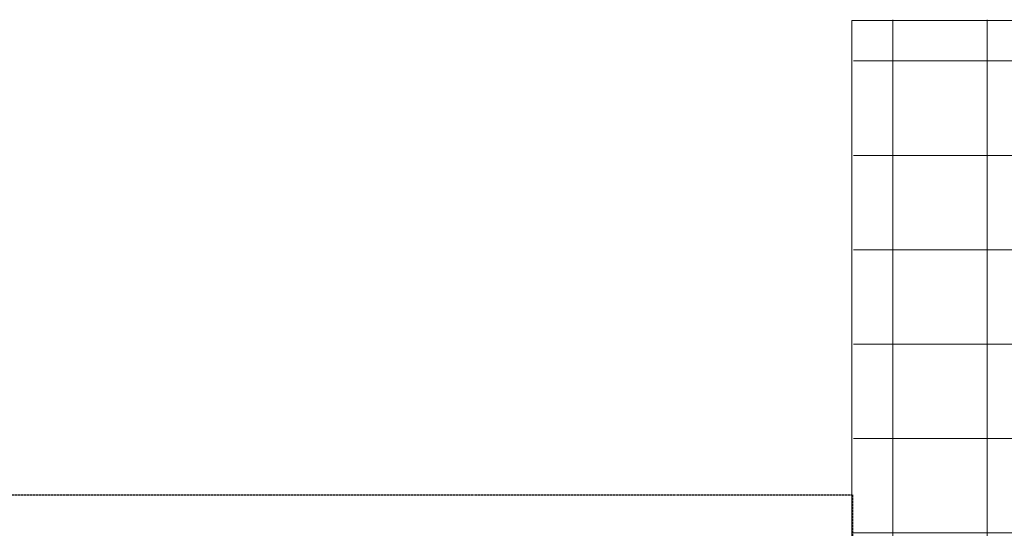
# Model space of a CAD drawing. Header units: millimetres. Extents: x -73785 to 23627, y 5976 to 52620.
# Tile 9 of 56: x -65036 to -58778, y 20238 to 23471. Entities that reach past the tile are written whole.
import ezdxf

# ---------------------------------------------------------------- set-up
doc = ezdxf.new("R2010")
doc.units = ezdxf.units.MM
doc.linetypes.add('HIDDEN', pattern=[9.525, 6.35, -3.175])
for name, color, linetype in [('4plfd', 254, 'Continuous'), ('BALKEN', 7, 'Continuous'), ('WM570---_RETOUR', 2, 'Continuous')]:
    doc.layers.add(name, color=color, linetype=linetype)

# ---------------------------------------------------------------- blocks, each defined once
blk = doc.blocks.new('Groep-46')
at = {"color": 8, "linetype": 'Continuous', "lineweight": 13}
for p, q in [((-60854.9, 22324.1), (-60854.9, 18799.1)), ((-60254.9, 22324.1), (-60254.9, 18799.1)), ((-59654.9, 22324.1), (-59654.9, 18799.1)), ((-59054.9, 22324.1), (-59054.9, 18799.1)), ((-58879.7, 22061.6), (-61104.9, 22061.6)), ((-58879.7, 21461.6), (-61104.9, 21461.6)), ((-58879.7, 20861.6), (-61104.9, 20861.6)), ((-58879.7, 20261.6), (-61104.9, 20261.6)), ((-58879.7, 19661.6), (-61104.9, 19661.6)), ((-58879.7, 19061.6), (-61104.9, 19061.6))]:
    blk.add_line(p, q, dxfattribs=at)
at = {"color": 8, "linetype": 'Continuous', "lineweight": 18}
blk.add_lwpolyline([(-61114.9, 22319.1), (-58874.9, 22319.1), (-58874.9, 18799.1), (-61114.9, 18799.1)], close=True, dxfattribs=at)
blk = doc.blocks.new('Groep-50')
at = {"color": 8}
blk.add_blockref('Groep-46', (0, 0), dxfattribs=at)
blk = doc.blocks.new('Block plafond 2e verd')
at = {"layer": '4plfd'}
blk.add_blockref('Groep-50', (73180, -19000), dxfattribs=at)

msp = doc.modelspace()

# ---------------------------------------------------------------- linework, layer by layer
at = {"layer": 'BALKEN', "color": 2, "linetype": 'HIDDEN'}
for p, q in [((-72087.3, 20451.1), (-59743, 20451.1)), ((-59743, 20451.1), (-59743, 19251.1))]:
    msp.add_line(p, q, dxfattribs=at)

# ---------------------------------------------------------------- block references
at = {"layer": 'WM570---_RETOUR'}
msp.add_blockref('Block plafond 2e verd', (-71812.3, 20147.2), dxfattribs=at)

doc.saveas('drawing.dxf')
